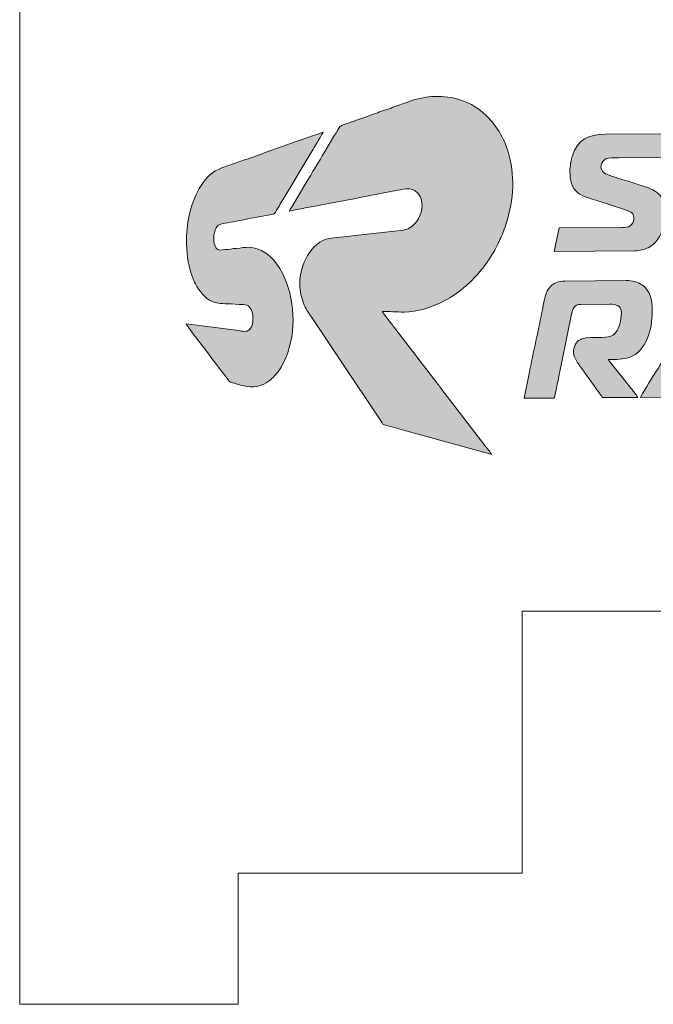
# Model space of a CAD drawing. Header units: millimetres. Extents: x 7 to 595, y -296 to -6.
# Tile 111 of 131: x 357 to 371, y -60 to -38. Entities that reach past the tile are written whole.
import ezdxf

# ---------------------------------------------------------------- set-up
doc = ezdxf.new("R2010")
doc.units = ezdxf.units.MM
doc.header["$MEASUREMENT"] = 0
doc.layers.add('Layer 1', color=7, linetype='Continuous', lineweight=0)

# ---------------------------------------------------------------- blocks, each defined once
blk = doc.blocks.new('Block_25')
at = {"layer": 'Layer 1', "true_color": 0x100d12, "transparency": 33554687}
h = blk.add_hatch(color=188, dxfattribs=at)
edge = h.paths.add_edge_path()
edge.add_spline(control_points=[(363.174, -41.995), (363.2, -41.982), (363.939, -41.846), (363.994, -41.835), (364.261, -41.781), (364.554, -41.734), (364.822, -41.677), (364.822, -41.677), (365.65, -41.519), (365.65, -41.519), (365.811, -41.49), (366.036, -41.41), (366.16, -41.66), (366.229, -41.797), (366.214, -41.958), (366.158, -42.095), (366.135, -42.151), (366.114, -42.185), (366.082, -42.233), (366.067, -42.254), (366.062, -42.255), (366.047, -42.274), (366.001, -42.33), (365.953, -42.364), (365.887, -42.397), (365.816, -42.433), (365.744, -42.44), (365.645, -42.447), (365.645, -42.447), (364.604, -42.56), (364.604, -42.56), (364.481, -42.577), (364.191, -42.599), (364.086, -42.619), (363.654, -42.702), (363.404, -43.23), (363.407, -43.666), (363.408, -43.838), (363.445, -43.975), (363.491, -44.104), (363.534, -44.225), (363.616, -44.334), (363.682, -44.432), (363.682, -44.432), (364.201, -45.208), (364.201, -45.208), (364.238, -45.262), (364.27, -45.31), (364.306, -45.366), (364.306, -45.366), (365.294, -46.843), (365.294, -46.843), (365.323, -46.887), (365.318, -46.88), (365.373, -46.895), (365.508, -46.93), (365.64, -46.968), (365.778, -47.007), (365.778, -47.007), (367.697, -47.538), (367.697, -47.538), (367.728, -47.546), (367.774, -47.557), (367.798, -47.568), (367.79, -47.538), (367.672, -47.396), (367.645, -47.361), (367.645, -47.361), (366.705, -46.135), (366.705, -46.135), (366.65, -46.063), (366.6, -46), (366.546, -45.928), (366.546, -45.928), (365.605, -44.702), (365.605, -44.702), (365.552, -44.633), (365.503, -44.57), (365.449, -44.499), (365.421, -44.462), (365.399, -44.433), (365.371, -44.397), (365.353, -44.373), (365.299, -44.313), (365.292, -44.289), (365.46, -44.288), (365.615, -44.307), (365.797, -44.306), (366.096, -44.304), (366.428, -44.196), (366.646, -44.085), (366.812, -44.001), (367.009, -43.883), (367.15, -43.758), (367.171, -43.74), (367.19, -43.722), (367.213, -43.704), (367.213, -43.704), (367.335, -43.591), (367.335, -43.591), (367.535, -43.388), (367.651, -43.241), (367.805, -42.997), (367.849, -42.927), (367.945, -42.753), (367.971, -42.687), (368.021, -42.561), (368.048, -42.519), (368.107, -42.354), (368.288, -41.842), (368.341, -41.265), (368.202, -40.724), (368.109, -40.364), (367.939, -40.072), (367.678, -39.814), (367.512, -39.65), (367.32, -39.528), (367.093, -39.453), (366.711, -39.325), (366.285, -39.347), (365.892, -39.492), (365.892, -39.492), (365.54, -39.618), (365.54, -39.618), (365.425, -39.665), (365.307, -39.696), (365.192, -39.742), (365.054, -39.798), (364.823, -39.869), (364.665, -39.93), (364.613, -39.95), (364.344, -40.032), (364.324, -40.06), (364.324, -40.06), (364.28, -40.134), (364.28, -40.134), (364.179, -40.289), (363.98, -40.632), (363.879, -40.803), (363.762, -41.004), (363.643, -41.194), (363.525, -41.394), (363.525, -41.394), (363.215, -41.912), (363.215, -41.912), (363.2, -41.937), (363.176, -41.964), (363.174, -41.995)], knot_values=[0, 0, 0, 0, 1, 1, 1, 2, 2, 2, 3, 3, 3, 4, 4, 4, 5, 5, 5, 6, 6, 6, 7, 7, 7, 8, 8, 8, 9, 9, 9, 10, 10, 10, 11, 11, 11, 12, 12, 12, 13, 13, 13, 14, 14, 14, 15, 15, 15, 16, 16, 16, 17, 17, 17, 18, 18, 18, 19, 19, 19, 20, 20, 20, 21, 21, 21, 22, 22, 22, 23, 23, 23, 24, 24, 24, 25, 25, 25, 26, 26, 26, 27, 27, 27, 28, 28, 28, 29, 29, 29, 30, 30, 30, 31, 31, 31, 32, 32, 32, 33, 33, 33, 34, 34, 34, 35, 35, 35, 36, 36, 36, 37, 37, 37, 38, 38, 38, 39, 39, 39, 40, 40, 40, 41, 41, 41, 42, 42, 42, 43, 43, 43, 44, 44, 44, 45, 45, 45, 46, 46, 46, 47, 47, 47, 48, 48, 48, 49, 49, 49, 49], degree=3, periodic=0)
h = blk.add_hatch(color=188, dxfattribs=at)
edge = h.paths.add_edge_path()
edge.add_spline(control_points=[(360.814, -42.641), (360.816, -42.959), (360.836, -43.168), (360.931, -43.448), (360.963, -43.54), (361.005, -43.642), (361.054, -43.721), (361.15, -43.877), (361.283, -44.04), (361.473, -44.09), (361.545, -44.109), (361.75, -44.121), (361.834, -44.12), (361.834, -44.12), (362.017, -44.13), (362.017, -44.13), (362.082, -44.139), (362.148, -44.126), (362.199, -44.147), (362.271, -44.178), (362.333, -44.305), (362.334, -44.407), (362.335, -44.514), (362.335, -44.626), (362.252, -44.71), (362.193, -44.771), (362.107, -44.742), (362.01, -44.729), (362.01, -44.729), (360.807, -44.577), (360.807, -44.577), (360.817, -44.612), (361.678, -45.737), (361.743, -45.822), (361.83, -45.937), (361.785, -45.899), (361.971, -45.952), (362.193, -46.015), (362.354, -46.066), (362.586, -45.953), (362.654, -45.919), (362.714, -45.875), (362.771, -45.826), (362.838, -45.769), (362.931, -45.65), (362.978, -45.57), (363.306, -45.016), (363.332, -44.249), (363.104, -43.626), (363.003, -43.354), (362.804, -43.029), (362.533, -42.896), (362.311, -42.788), (362.185, -42.827), (361.95, -42.848), (361.87, -42.855), (361.78, -42.869), (361.7, -42.876), (361.604, -42.885), (361.546, -42.911), (361.497, -42.84), (361.411, -42.714), (361.423, -42.504), (361.496, -42.38), (361.551, -42.288), (361.583, -42.297), (361.701, -42.274), (361.784, -42.257), (361.873, -42.242), (361.958, -42.224), (362.043, -42.207), (362.135, -42.19), (362.221, -42.175), (362.221, -42.175), (362.804, -42.063), (362.804, -42.063), (362.845, -42.052), (362.867, -41.992), (362.904, -41.928), (362.942, -41.863), (362.981, -41.8), (363.02, -41.734), (363.02, -41.734), (363.712, -40.576), (363.712, -40.576), (363.738, -40.532), (363.936, -40.209), (363.942, -40.185), (363.942, -40.185), (363.174, -40.458), (363.174, -40.458), (362.836, -40.572), (362.48, -40.709), (362.139, -40.825), (362.139, -40.825), (361.622, -41.008), (361.622, -41.008), (361.406, -41.081), (361.27, -41.227), (361.151, -41.408), (361.031, -41.591), (360.946, -41.813), (360.894, -42.027), (360.85, -42.207), (360.812, -42.42), (360.814, -42.641)], knot_values=[0, 0, 0, 0, 1, 1, 1, 2, 2, 2, 3, 3, 3, 4, 4, 4, 5, 5, 5, 6, 6, 6, 7, 7, 7, 8, 8, 8, 9, 9, 9, 10, 10, 10, 11, 11, 11, 12, 12, 12, 13, 13, 13, 14, 14, 14, 15, 15, 15, 16, 16, 16, 17, 17, 17, 18, 18, 18, 19, 19, 19, 20, 20, 20, 21, 21, 21, 22, 22, 22, 23, 23, 23, 24, 24, 24, 25, 25, 25, 26, 26, 26, 27, 27, 27, 28, 28, 28, 29, 29, 29, 30, 30, 30, 31, 31, 31, 32, 32, 32, 33, 33, 33, 34, 34, 34, 35, 35, 35, 35], degree=3, periodic=0)
h = blk.add_hatch(color=188, dxfattribs=at)
edge = h.paths.add_edge_path()
edge.add_spline(control_points=[(369.59, -41.084), (369.591, -41.299), (369.614, -41.453), (369.779, -41.582), (369.876, -41.658), (370.077, -41.71), (370.207, -41.753), (370.207, -41.753), (370.883, -41.973), (370.883, -41.973), (371.048, -42.026), (371.049, -42.075), (371.05, -42.173), (371.05, -42.239), (371.012, -42.301), (370.972, -42.33), (370.917, -42.368), (370.864, -42.368), (370.774, -42.368), (370.774, -42.368), (369.343, -42.379), (369.343, -42.379), (369.343, -42.379), (369.23, -42.919), (369.23, -42.919), (369.23, -42.919), (371.076, -42.906), (371.076, -42.906), (371.181, -42.905), (371.306, -42.867), (371.379, -42.834), (371.738, -42.671), (371.829, -42.057), (371.737, -41.788), (371.72, -41.739), (371.707, -41.709), (371.678, -41.667), (371.602, -41.558), (371.469, -41.49), (371.339, -41.447), (371.151, -41.386), (370.967, -41.329), (370.781, -41.268), (370.692, -41.239), (370.432, -41.17), (370.37, -41.121), (370.246, -41.023), (370.304, -40.857), (370.41, -40.801), (370.475, -40.768), (370.604, -40.78), (370.701, -40.779), (370.701, -40.779), (371.863, -40.771), (371.863, -40.771), (371.923, -40.771), (371.913, -40.762), (371.941, -40.615), (371.955, -40.539), (372.017, -40.277), (372.017, -40.223), (372.017, -40.223), (370.399, -40.235), (370.399, -40.235), (370.018, -40.238), (369.764, -40.355), (369.645, -40.727), (369.616, -40.818), (369.589, -40.968), (369.59, -41.084)], knot_values=[0, 0, 0, 0, 1, 1, 1, 2, 2, 2, 3, 3, 3, 4, 4, 4, 5, 5, 5, 6, 6, 6, 7, 7, 7, 8, 8, 8, 9, 9, 9, 10, 10, 10, 11, 11, 11, 12, 12, 12, 13, 13, 13, 14, 14, 14, 15, 15, 15, 16, 16, 16, 17, 17, 17, 18, 18, 18, 19, 19, 19, 20, 20, 20, 21, 21, 21, 22, 22, 22, 23, 23, 23, 23], degree=3, periodic=0)
h = blk.add_hatch(color=188, dxfattribs=at)
edge = h.paths.add_edge_path()
edge.add_spline(control_points=[(368.542, -46.277), (368.542, -46.277), (369.185, -46.273), (369.185, -46.273), (369.246, -46.273), (369.234, -46.293), (369.263, -46.136), (369.286, -46.014), (369.312, -45.903), (369.335, -45.782), (369.335, -45.782), (369.628, -44.355), (369.628, -44.355), (369.653, -44.226), (369.679, -44.132), (369.84, -44.131), (369.84, -44.131), (370.497, -44.126), (370.497, -44.126), (370.653, -44.125), (370.767, -44.161), (370.768, -44.318), (370.769, -44.477), (370.712, -44.732), (370.585, -44.824), (370.448, -44.924), (370.217, -44.86), (369.957, -44.898), (369.818, -44.918), (369.729, -44.975), (369.694, -45.099), (369.678, -45.154), (369.664, -45.229), (369.68, -45.29), (369.698, -45.36), (369.757, -45.461), (369.8, -45.516), (369.818, -45.54), (369.83, -45.56), (369.849, -45.585), (369.883, -45.63), (369.915, -45.675), (369.947, -45.722), (369.947, -45.722), (370.141, -45.992), (370.141, -45.992), (370.17, -46.033), (370.325, -46.238), (370.333, -46.264), (370.333, -46.264), (371.141, -46.258), (371.141, -46.258), (371.133, -46.227), (370.964, -46.024), (370.934, -45.988), (370.934, -45.988), (370.509, -45.451), (370.509, -45.451), (370.49, -45.425), (370.479, -45.424), (370.471, -45.392), (370.655, -45.39), (370.806, -45.392), (370.944, -45.343), (371.345, -45.2), (371.476, -44.69), (371.473, -44.306), (371.472, -44.156), (371.476, -44.082), (371.426, -43.936), (371.39, -43.831), (371.326, -43.739), (371.238, -43.681), (371.139, -43.617), (371.011, -43.583), (370.88, -43.584), (370.88, -43.584), (369.47, -43.595), (369.47, -43.595), (369.401, -43.595), (369.332, -43.611), (369.282, -43.63), (369.224, -43.651), (369.184, -43.679), (369.144, -43.72), (369.029, -43.836), (368.999, -44.041), (368.966, -44.217), (368.873, -44.707), (368.75, -45.224), (368.658, -45.712), (368.658, -45.712), (368.542, -46.277), (368.542, -46.277)], knot_values=[0, 0, 0, 0, 1, 1, 1, 2, 2, 2, 3, 3, 3, 4, 4, 4, 5, 5, 5, 6, 6, 6, 7, 7, 7, 8, 8, 8, 9, 9, 9, 10, 10, 10, 11, 11, 11, 12, 12, 12, 13, 13, 13, 14, 14, 14, 15, 15, 15, 16, 16, 16, 17, 17, 17, 18, 18, 18, 19, 19, 19, 20, 20, 20, 21, 21, 21, 22, 22, 22, 23, 23, 23, 24, 24, 24, 25, 25, 25, 26, 26, 26, 27, 27, 27, 28, 28, 28, 29, 29, 29, 30, 30, 30, 31, 31, 31, 31], degree=3, periodic=0)
h = blk.add_hatch(color=188, dxfattribs=at)
edge = h.paths.add_edge_path()
edge.add_spline(control_points=[(371.204, -46.258), (371.204, -46.258), (371.957, -46.252), (371.957, -46.252), (371.957, -46.252), (372.135, -45.947), (372.135, -45.947), (372.165, -45.896), (372.195, -45.849), (372.226, -45.796), (372.257, -45.742), (372.286, -45.691), (372.319, -45.641), (372.319, -45.641), (373.439, -45.633), (373.439, -45.633), (373.439, -45.633), (373.554, -46.24), (373.554, -46.24), (373.554, -46.24), (374.238, -46.235), (374.238, -46.235), (374.238, -46.171), (373.907, -44.662), (373.87, -44.485), (373.834, -44.307), (373.773, -44.007), (373.73, -43.833), (373.712, -43.76), (373.688, -43.698), (373.641, -43.652), (373.589, -43.602), (373.558, -43.577), (373.475, -43.556), (373.312, -43.514), (372.975, -43.53), (372.835, -43.665), (372.7, -43.797), (372.721, -43.797), (372.611, -43.966), (372.611, -43.966), (372.108, -44.781), (372.108, -44.781), (372.074, -44.839), (372.039, -44.889), (372.005, -44.947), (371.916, -45.101), (371.795, -45.278), (371.705, -45.433), (371.584, -45.641), (371.422, -45.878), (371.301, -46.086), (371.284, -46.117), (371.206, -46.227), (371.204, -46.258)], knot_values=[0, 0, 0, 0, 1, 1, 1, 2, 2, 2, 3, 3, 3, 4, 4, 4, 5, 5, 5, 6, 6, 6, 7, 7, 7, 8, 8, 8, 9, 9, 9, 10, 10, 10, 11, 11, 11, 12, 12, 12, 13, 13, 13, 14, 14, 14, 15, 15, 15, 16, 16, 16, 17, 17, 17, 18, 18, 18, 18], degree=3, periodic=0)
edge = h.paths.add_edge_path()
edge.add_spline(control_points=[(373.193, -44.183), (373.193, -44.183), (373.219, -44.296), (373.219, -44.296), (373.227, -44.339), (373.235, -44.377), (373.242, -44.413), (373.242, -44.413), (373.355, -44.993), (373.355, -44.993), (373.361, -45.019), (373.373, -45.093), (373.38, -45.108), (373.38, -45.108), (372.599, -45.114), (372.599, -45.114), (372.646, -45.023), (372.753, -44.857), (372.81, -44.759), (372.823, -44.737), (372.833, -44.722), (372.847, -44.699), (372.86, -44.677), (372.869, -44.66), (372.883, -44.639), (372.883, -44.639), (373.099, -44.282), (373.099, -44.282), (373.112, -44.26), (373.119, -44.242), (373.134, -44.221), (373.151, -44.197), (373.159, -44.184), (373.193, -44.183), (373.193, -44.183), (373.193, -44.183), (373.193, -44.183)], knot_values=[0, 0, 0, 0, 1, 1, 1, 2, 2, 2, 3, 3, 3, 4, 4, 4, 5, 5, 5, 6, 6, 6, 7, 7, 7, 8, 8, 8, 9, 9, 9, 10, 10, 10, 11, 11, 11, 12, 12, 12, 12], degree=3, periodic=0)
at = {"layer": 'Layer 1'}
for points, knots in [([(363.174, -41.995), (363.2, -41.982), (363.939, -41.846), (363.994, -41.835), (364.261, -41.781), (364.554, -41.734), (364.822, -41.677), (364.822, -41.677), (365.65, -41.519), (365.65, -41.519), (365.811, -41.49), (366.036, -41.41), (366.16, -41.66), (366.229, -41.797), (366.214, -41.958), (366.158, -42.095), (366.135, -42.151), (366.114, -42.185), (366.082, -42.233), (366.067, -42.254), (366.062, -42.255), (366.047, -42.274), (366.001, -42.33), (365.953, -42.364), (365.887, -42.397), (365.816, -42.433), (365.744, -42.44), (365.645, -42.447), (365.645, -42.447), (364.604, -42.56), (364.604, -42.56), (364.481, -42.577), (364.191, -42.599), (364.086, -42.619), (363.654, -42.702), (363.404, -43.23), (363.407, -43.666), (363.408, -43.838), (363.445, -43.975), (363.491, -44.104), (363.534, -44.225), (363.616, -44.334), (363.682, -44.432), (363.682, -44.432), (364.201, -45.208), (364.201, -45.208), (364.238, -45.262), (364.27, -45.31), (364.306, -45.366), (364.306, -45.366), (365.294, -46.843), (365.294, -46.843), (365.323, -46.887), (365.318, -46.88), (365.373, -46.895), (365.508, -46.93), (365.64, -46.968), (365.778, -47.007), (365.778, -47.007), (367.697, -47.538), (367.697, -47.538), (367.728, -47.546), (367.774, -47.557), (367.798, -47.568), (367.79, -47.538), (367.672, -47.396), (367.645, -47.361), (367.645, -47.361), (366.705, -46.135), (366.705, -46.135), (366.65, -46.063), (366.6, -46), (366.546, -45.928), (366.546, -45.928), (365.605, -44.702), (365.605, -44.702), (365.552, -44.633), (365.503, -44.57), (365.449, -44.499), (365.421, -44.462), (365.399, -44.433), (365.371, -44.397), (365.353, -44.373), (365.299, -44.313), (365.292, -44.289), (365.46, -44.288), (365.615, -44.307), (365.797, -44.306), (366.096, -44.304), (366.428, -44.196), (366.646, -44.085), (366.812, -44.001), (367.009, -43.883), (367.15, -43.758), (367.171, -43.74), (367.19, -43.722), (367.213, -43.704), (367.213, -43.704), (367.335, -43.591), (367.335, -43.591), (367.535, -43.388), (367.651, -43.241), (367.805, -42.997), (367.849, -42.927), (367.945, -42.753), (367.971, -42.687), (368.021, -42.561), (368.048, -42.519), (368.107, -42.354), (368.288, -41.842), (368.341, -41.265), (368.202, -40.724), (368.109, -40.364), (367.939, -40.072), (367.678, -39.814), (367.512, -39.65), (367.32, -39.528), (367.093, -39.453), (366.711, -39.325), (366.285, -39.347), (365.892, -39.492), (365.892, -39.492), (365.54, -39.618), (365.54, -39.618), (365.425, -39.665), (365.307, -39.696), (365.192, -39.742), (365.054, -39.798), (364.823, -39.869), (364.665, -39.93), (364.613, -39.95), (364.344, -40.032), (364.324, -40.06), (364.324, -40.06), (364.28, -40.134), (364.28, -40.134), (364.179, -40.289), (363.98, -40.632), (363.879, -40.803), (363.762, -41.004), (363.643, -41.194), (363.525, -41.394), (363.525, -41.394), (363.215, -41.912), (363.215, -41.912), (363.2, -41.937), (363.176, -41.964), (363.174, -41.995)], [0, 0, 0, 0, 1, 1, 1, 2, 2, 2, 3, 3, 3, 4, 4, 4, 5, 5, 5, 6, 6, 6, 7, 7, 7, 8, 8, 8, 9, 9, 9, 10, 10, 10, 11, 11, 11, 12, 12, 12, 13, 13, 13, 14, 14, 14, 15, 15, 15, 16, 16, 16, 17, 17, 17, 18, 18, 18, 19, 19, 19, 20, 20, 20, 21, 21, 21, 22, 22, 22, 23, 23, 23, 24, 24, 24, 25, 25, 25, 26, 26, 26, 27, 27, 27, 28, 28, 28, 29, 29, 29, 30, 30, 30, 31, 31, 31, 32, 32, 32, 33, 33, 33, 34, 34, 34, 35, 35, 35, 36, 36, 36, 37, 37, 37, 38, 38, 38, 39, 39, 39, 40, 40, 40, 41, 41, 41, 42, 42, 42, 43, 43, 43, 44, 44, 44, 45, 45, 45, 46, 46, 46, 47, 47, 47, 48, 48, 48, 49, 49, 49, 49]), ([(360.814, -42.641), (360.816, -42.959), (360.836, -43.168), (360.931, -43.448), (360.963, -43.54), (361.005, -43.642), (361.054, -43.721), (361.15, -43.877), (361.283, -44.04), (361.473, -44.09), (361.545, -44.109), (361.75, -44.121), (361.834, -44.12), (361.834, -44.12), (362.017, -44.13), (362.017, -44.13), (362.082, -44.139), (362.148, -44.126), (362.199, -44.147), (362.271, -44.178), (362.333, -44.305), (362.334, -44.407), (362.335, -44.514), (362.335, -44.626), (362.252, -44.71), (362.193, -44.771), (362.107, -44.742), (362.01, -44.729), (362.01, -44.729), (360.807, -44.577), (360.807, -44.577), (360.817, -44.612), (361.678, -45.737), (361.743, -45.822), (361.83, -45.937), (361.785, -45.899), (361.971, -45.952), (362.193, -46.015), (362.354, -46.066), (362.586, -45.953), (362.654, -45.919), (362.714, -45.875), (362.771, -45.826), (362.838, -45.769), (362.931, -45.65), (362.978, -45.57), (363.306, -45.016), (363.332, -44.249), (363.104, -43.626), (363.003, -43.354), (362.804, -43.029), (362.533, -42.896), (362.311, -42.788), (362.185, -42.827), (361.95, -42.848), (361.87, -42.855), (361.78, -42.869), (361.7, -42.876), (361.604, -42.885), (361.546, -42.911), (361.497, -42.84), (361.411, -42.714), (361.423, -42.504), (361.496, -42.38), (361.551, -42.288), (361.583, -42.297), (361.701, -42.274), (361.784, -42.257), (361.873, -42.242), (361.958, -42.224), (362.043, -42.207), (362.135, -42.19), (362.221, -42.175), (362.221, -42.175), (362.804, -42.063), (362.804, -42.063), (362.845, -42.052), (362.867, -41.992), (362.904, -41.928), (362.942, -41.863), (362.981, -41.8), (363.02, -41.734), (363.02, -41.734), (363.712, -40.576), (363.712, -40.576), (363.738, -40.532), (363.936, -40.209), (363.942, -40.185), (363.942, -40.185), (363.174, -40.458), (363.174, -40.458), (362.836, -40.572), (362.48, -40.709), (362.139, -40.825), (362.139, -40.825), (361.622, -41.008), (361.622, -41.008), (361.406, -41.081), (361.27, -41.227), (361.151, -41.408), (361.031, -41.591), (360.946, -41.813), (360.894, -42.027), (360.85, -42.207), (360.812, -42.42), (360.814, -42.641)], [0, 0, 0, 0, 1, 1, 1, 2, 2, 2, 3, 3, 3, 4, 4, 4, 5, 5, 5, 6, 6, 6, 7, 7, 7, 8, 8, 8, 9, 9, 9, 10, 10, 10, 11, 11, 11, 12, 12, 12, 13, 13, 13, 14, 14, 14, 15, 15, 15, 16, 16, 16, 17, 17, 17, 18, 18, 18, 19, 19, 19, 20, 20, 20, 21, 21, 21, 22, 22, 22, 23, 23, 23, 24, 24, 24, 25, 25, 25, 26, 26, 26, 27, 27, 27, 28, 28, 28, 29, 29, 29, 30, 30, 30, 31, 31, 31, 32, 32, 32, 33, 33, 33, 34, 34, 34, 35, 35, 35, 35]), ([(369.59, -41.084), (369.591, -41.299), (369.614, -41.453), (369.779, -41.582), (369.876, -41.658), (370.077, -41.71), (370.207, -41.753), (370.207, -41.753), (370.883, -41.973), (370.883, -41.973), (371.048, -42.026), (371.049, -42.075), (371.05, -42.173), (371.05, -42.239), (371.012, -42.301), (370.972, -42.33), (370.917, -42.368), (370.864, -42.368), (370.774, -42.368), (370.774, -42.368), (369.343, -42.379), (369.343, -42.379), (369.343, -42.379), (369.23, -42.919), (369.23, -42.919), (369.23, -42.919), (371.076, -42.906), (371.076, -42.906), (371.181, -42.905), (371.306, -42.867), (371.379, -42.834), (371.738, -42.671), (371.829, -42.057), (371.737, -41.788), (371.72, -41.739), (371.707, -41.709), (371.678, -41.667), (371.602, -41.558), (371.469, -41.49), (371.339, -41.447), (371.151, -41.386), (370.967, -41.329), (370.781, -41.268), (370.692, -41.239), (370.432, -41.17), (370.37, -41.121), (370.246, -41.023), (370.304, -40.857), (370.41, -40.801), (370.475, -40.768), (370.604, -40.78), (370.701, -40.779), (370.701, -40.779), (371.863, -40.771), (371.863, -40.771), (371.923, -40.771), (371.913, -40.762), (371.941, -40.615), (371.955, -40.539), (372.017, -40.277), (372.017, -40.223), (372.017, -40.223), (370.399, -40.235), (370.399, -40.235), (370.018, -40.238), (369.764, -40.355), (369.645, -40.727), (369.616, -40.818), (369.589, -40.968), (369.59, -41.084)], [0, 0, 0, 0, 1, 1, 1, 2, 2, 2, 3, 3, 3, 4, 4, 4, 5, 5, 5, 6, 6, 6, 7, 7, 7, 8, 8, 8, 9, 9, 9, 10, 10, 10, 11, 11, 11, 12, 12, 12, 13, 13, 13, 14, 14, 14, 15, 15, 15, 16, 16, 16, 17, 17, 17, 18, 18, 18, 19, 19, 19, 20, 20, 20, 21, 21, 21, 22, 22, 22, 23, 23, 23, 23]), ([(368.542, -46.277), (368.542, -46.277), (369.185, -46.273), (369.185, -46.273), (369.246, -46.273), (369.234, -46.293), (369.263, -46.136), (369.286, -46.014), (369.312, -45.903), (369.335, -45.782), (369.335, -45.782), (369.628, -44.355), (369.628, -44.355), (369.653, -44.226), (369.679, -44.132), (369.84, -44.131), (369.84, -44.131), (370.497, -44.126), (370.497, -44.126), (370.653, -44.125), (370.767, -44.161), (370.768, -44.318), (370.769, -44.477), (370.712, -44.732), (370.585, -44.824), (370.448, -44.924), (370.217, -44.86), (369.957, -44.898), (369.818, -44.918), (369.729, -44.975), (369.694, -45.099), (369.678, -45.154), (369.664, -45.229), (369.68, -45.29), (369.698, -45.36), (369.757, -45.461), (369.8, -45.516), (369.818, -45.54), (369.83, -45.56), (369.849, -45.585), (369.883, -45.63), (369.915, -45.675), (369.947, -45.722), (369.947, -45.722), (370.141, -45.992), (370.141, -45.992), (370.17, -46.033), (370.325, -46.238), (370.333, -46.264), (370.333, -46.264), (371.141, -46.258), (371.141, -46.258), (371.133, -46.227), (370.964, -46.024), (370.934, -45.988), (370.934, -45.988), (370.509, -45.451), (370.509, -45.451), (370.49, -45.425), (370.479, -45.424), (370.471, -45.392), (370.655, -45.39), (370.806, -45.392), (370.944, -45.343), (371.345, -45.2), (371.476, -44.69), (371.473, -44.306), (371.472, -44.156), (371.476, -44.082), (371.426, -43.936), (371.39, -43.831), (371.326, -43.739), (371.238, -43.681), (371.139, -43.617), (371.011, -43.583), (370.88, -43.584), (370.88, -43.584), (369.47, -43.595), (369.47, -43.595), (369.401, -43.595), (369.332, -43.611), (369.282, -43.63), (369.224, -43.651), (369.184, -43.679), (369.144, -43.72), (369.029, -43.836), (368.999, -44.041), (368.966, -44.217), (368.873, -44.707), (368.75, -45.224), (368.658, -45.712), (368.658, -45.712), (368.542, -46.277), (368.542, -46.277)], [0, 0, 0, 0, 1, 1, 1, 2, 2, 2, 3, 3, 3, 4, 4, 4, 5, 5, 5, 6, 6, 6, 7, 7, 7, 8, 8, 8, 9, 9, 9, 10, 10, 10, 11, 11, 11, 12, 12, 12, 13, 13, 13, 14, 14, 14, 15, 15, 15, 16, 16, 16, 17, 17, 17, 18, 18, 18, 19, 19, 19, 20, 20, 20, 21, 21, 21, 22, 22, 22, 23, 23, 23, 24, 24, 24, 25, 25, 25, 26, 26, 26, 27, 27, 27, 28, 28, 28, 29, 29, 29, 30, 30, 30, 31, 31, 31, 31]), ([(371.204, -46.258), (371.204, -46.258), (371.957, -46.252), (371.957, -46.252), (371.957, -46.252), (372.135, -45.947), (372.135, -45.947), (372.165, -45.896), (372.195, -45.849), (372.226, -45.796), (372.257, -45.742), (372.286, -45.691), (372.319, -45.641), (372.319, -45.641), (373.439, -45.633), (373.439, -45.633), (373.439, -45.633), (373.554, -46.24), (373.554, -46.24), (373.554, -46.24), (374.238, -46.235), (374.238, -46.235), (374.238, -46.171), (373.907, -44.662), (373.87, -44.485), (373.834, -44.307), (373.773, -44.007), (373.73, -43.833), (373.712, -43.76), (373.688, -43.698), (373.641, -43.652), (373.589, -43.602), (373.558, -43.577), (373.475, -43.556), (373.312, -43.514), (372.975, -43.53), (372.835, -43.665), (372.7, -43.797), (372.721, -43.797), (372.611, -43.966), (372.611, -43.966), (372.108, -44.781), (372.108, -44.781), (372.074, -44.839), (372.039, -44.889), (372.005, -44.947), (371.916, -45.101), (371.795, -45.278), (371.705, -45.433), (371.584, -45.641), (371.422, -45.878), (371.301, -46.086), (371.284, -46.117), (371.206, -46.227), (371.204, -46.258)], [0, 0, 0, 0, 1, 1, 1, 2, 2, 2, 3, 3, 3, 4, 4, 4, 5, 5, 5, 6, 6, 6, 7, 7, 7, 8, 8, 8, 9, 9, 9, 10, 10, 10, 11, 11, 11, 12, 12, 12, 13, 13, 13, 14, 14, 14, 15, 15, 15, 16, 16, 16, 17, 17, 17, 18, 18, 18, 18])]:
    blk.add_open_spline(points, degree=3, knots=knots, dxfattribs=at)
blk = doc.blocks.new('Block_24')
at = {"layer": 'Layer 1'}
blk.add_blockref('Block_25', (0, 0), dxfattribs=at)
blk = doc.blocks.new('Block_23')
at = {"layer": 'Layer 1', "color": 240, "lineweight": 0, "true_color": 0xed2224}
for points in [[(368.498, -57.149), (368.498, -51.149), (374.498, -51.149), (374.498, -57.149)], [(361.998, -57.149), (361.998, -60.149), (356.998, -60.149), (356.998, -57.149)]]:
    blk.add_lwpolyline(points, dxfattribs=at)
for points in [[(356.998, -57.149), (356.998, -57.149), (356.998, -28.149), (356.998, -28.149)], [(368.498, -57.149), (368.498, -57.149), (361.998, -57.149), (361.998, -57.149)]]:
    blk.add_open_spline(points, degree=3, dxfattribs=at)
at = {"layer": 'Layer 1'}
blk.add_blockref('Block_24', (0, 0), dxfattribs=at)

msp = doc.modelspace()

# ---------------------------------------------------------------- block references
at = {"layer": 'Layer 1'}
msp.add_blockref('Block_23', (0, 0), dxfattribs=at)

doc.saveas('drawing.dxf')
